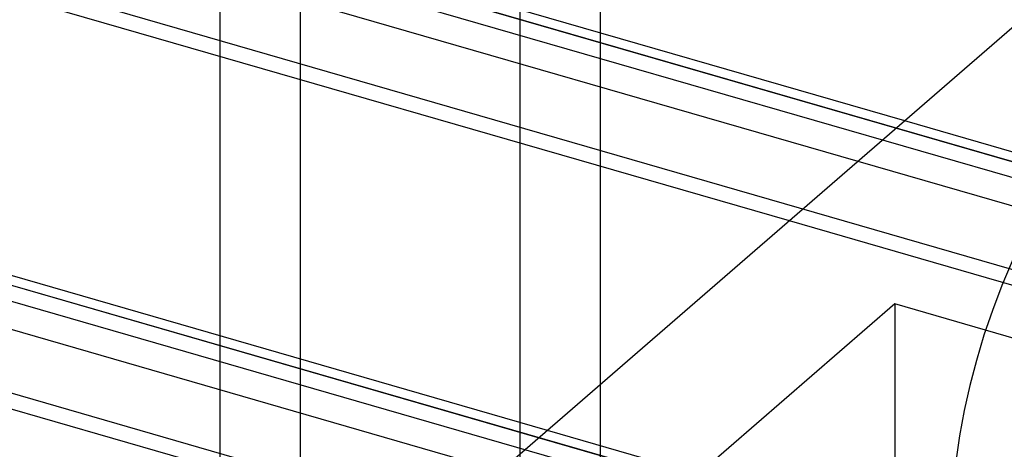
# Model space of a CAD drawing. Header units: millimetres. Extents: x -90 to 88, y -53 to 62.
# Tile 22 of 74: x -36.11 to -27.15, y 32.34 to 36.24. Entities that reach past the tile are written whole.
import ezdxf

# ---------------------------------------------------------------- set-up
doc = ezdxf.new("R2010")
doc.units = ezdxf.units.MM
doc.layers.add('MAIN-1', color=7, linetype='Continuous')
doc.layers.add('MAIN-2', color=7, linetype='Continuous')

msp = doc.modelspace()

# ---------------------------------------------------------------- linework, layer by layer
at = {"layer": 'MAIN-1'}
for p, q in [((-15.2938, 46.3786), (-35.2938, 29.0581)), ((-28.0597, 35.323), (-60.7608, 44.763)), ((-60.4029, 44.5723), (-28.1354, 35.2574)), ((-28.4854, 34.9543), (-60.7529, 44.2692)), ((-29.1104, 34.4131), (-62.1485, 43.9504)), ((-31.3097, 32.5084), (-64.0108, 41.9484)), ((-63.6529, 41.7577), (-31.3854, 32.4429)), ((-31.7354, 32.1397), (-64.0029, 41.4546)), ((-32.3604, 31.5985), (-65.3985, 41.1358))]:
    msp.add_line(p, q, dxfattribs=at)
msp.add_ellipse((-3.6432, 31.4683), major_axis=(-24, 0), ratio=0.5, start_param=-1.096823, end_param=0.132113, dxfattribs=at)
at = {"layer": 'MAIN-2'}
for p, q in [((-31.5596, 25.2763), (-31.5596, 48.659)), ((-34.2917, 48.2929), (-34.2917, 24.9103)), ((-33.5596, 46.9269), (-33.5596, 24.4103)), ((-61.2985, 44.6865), (68.2985, 7.275)), ((75.3849, 5.3737), (-55.3849, 43.1237)), ((72.1349, 5.3304), (-56.2349, 42.3876)), ((-64.5485, 41.8719), (65.0485, 4.4605)), ((-30.8275, 24.7763), (-30.8275, 41.4906)), ((-58.6349, 40.3091), (72.1349, 2.5591)), ((68.8849, 2.5158), (-59.4849, 39.573)), ((14.3908, 23.0686), (-28.0597, 35.323)), ((-28.1354, 35.2574), (14.2919, 23.0098)), ((13.8227, 22.7411), (-28.4854, 34.9543)), ((12.9366, 22.2752), (-29.1104, 34.4131)), ((-28.1513, 33.6585), (-62.6371, 3.7929)), ((54.6364, 9.7597), (-28.1513, 33.6585)), ((-28.1513, 33.6585), (-28.1513, 31.9264)), ((-31.3854, 32.4429), (5.6316, 21.757)), ((5.3522, 21.925), (-31.3097, 32.5084))]:
    msp.add_line(p, q, dxfattribs=at)

doc.saveas('drawing.dxf')
